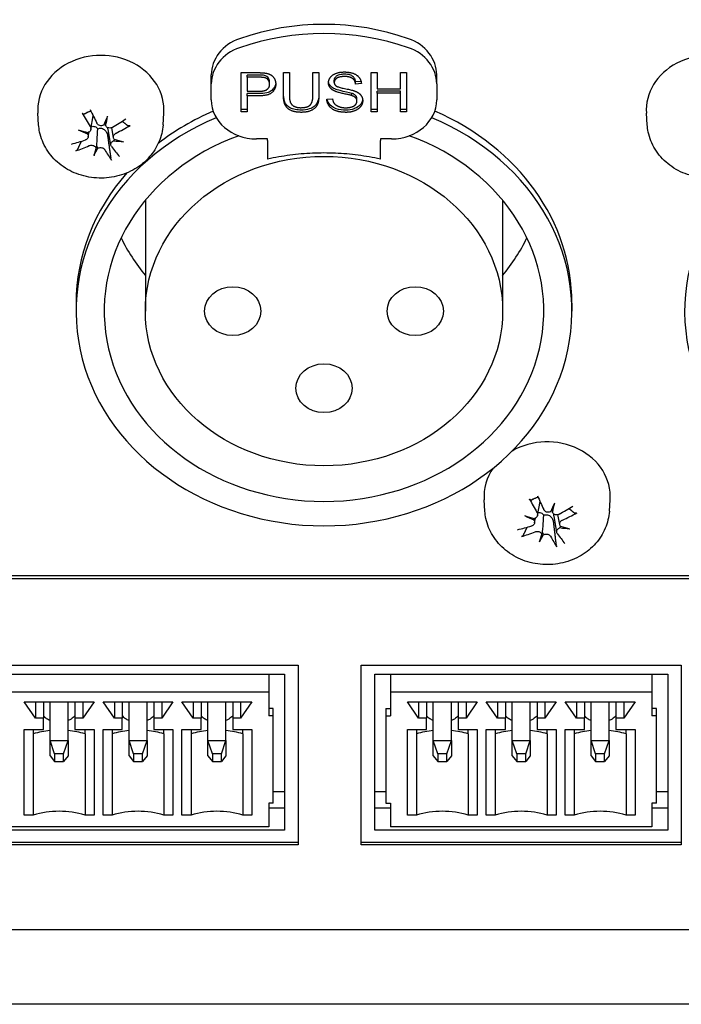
# Model space of a CAD drawing. Extents: x 1246 to 4096, y 1025 to 3267.
# Tile 25 of 44: x 2211 to 2240, y 2630 to 2674. Entities that reach past the tile are written whole.
import ezdxf

# ---------------------------------------------------------------- set-up
doc = ezdxf.new("R2010")
doc.units = 0
doc.layers.add('KF_VIDA_L_REAR', color=7, linetype='CONTINUOUS')

# ---------------------------------------------------------------- blocks, each defined once
blk = doc.blocks.new('KF_VIDA_L_REAR')
at = {"layer": 'KF_VIDA_L_REAR'}
for p, q in [((-17.168, 980.804), (-17.168, 982.536)), ((-17.168, 982.536), (-16.413, 982.536)), ((-15.299, 982.536), (-15.034, 982.536)), ((-15.299, 981.535), (-15.299, 982.536)), ((-15.034, 982.536), (-15.034, 981.536)), ((-13.991, 981.536), (-13.991, 982.536)), ((-13.991, 982.536), (-13.726, 982.536)), ((-13.726, 982.536), (-13.726, 981.535)), ((-11.41, 982.536), (-11.145, 982.536)), ((-11.41, 980.804), (-11.41, 982.536)), ((-11.145, 982.536), (-11.145, 981.824)), ((-10.108, 982.536), (-9.843, 982.536)), ((-10.108, 981.824), (-10.108, 982.536)), ((-9.843, 982.536), (-9.843, 980.804)), ((-18.5, 982.037), (-18.5, 982.437)), ((-16.39, 982.431), (-16.902, 982.431)), ((-16.902, 982.331), (-16.902, 982.431)), ((-16.39, 982.331), (-16.902, 982.331)), ((-16.902, 982.331), (-16.902, 981.712)), ((-15.913, 982.027), (-15.913, 982.127)), ((-13.046, 982.104), (-13.046, 982.204)), ((-11.855, 982.148), (-12.095, 982.131)), ((-12.095, 982.031), (-12.095, 982.131)), ((-8.5, 982.037), (-8.5, 982.437)), ((-18.5, 981.33), (-18.5, 982.037)), ((-16.902, 981.712), (-16.386, 981.712)), ((-11.841, 982.049), (-12.095, 982.031)), ((-11.145, 981.824), (-10.108, 981.824)), ((-10.108, 981.72), (-11.145, 981.72)), ((-11.145, 981.62), (-11.145, 981.72)), ((-10.108, 981.62), (-11.145, 981.62)), ((-11.145, 981.62), (-11.145, 980.804)), ((-10.108, 981.62), (-10.108, 981.72)), ((-10.108, 980.804), (-10.108, 981.62)), ((-8.5, 982.037), (-8.5, 981.33)), ((-16.902, 981.507), (-16.902, 981.607)), ((-16.389, 981.607), (-16.902, 981.607)), ((-16.902, 981.507), (-16.902, 980.804)), ((-16.389, 981.507), (-16.902, 981.507)), ((-13.375, 981.361), (-13.125, 981.379)), ((-12.271, 981.518), (-12.271, 981.618)), ((-12.037, 981.274), (-12.037, 981.374)), ((-16.902, 980.904), (-17.168, 980.904)), ((-16.902, 980.804), (-17.168, 980.804)), ((-11.145, 980.904), (-11.41, 980.904)), ((-11.145, 980.804), (-11.41, 980.804)), ((-9.843, 980.904), (-10.108, 980.904)), ((-9.843, 980.804), (-10.108, 980.804)), ((-26.159, 980.222), (-26.195, 980.733)), ((-23.842, 980.022), (-23.737, 980.615)), ((-20.641, 980.222), (-20.605, 980.733)), ((0.841, 980.222), (0.805, 980.733)), ((-23.959, 979.681), (-23.919, 979.907)), ((-22.959, 979.318), (-23.081, 980.009)), ((-22.841, 979.655), (-22.918, 980.093)), ((-16, 979.598), (-16.5, 979.598)), ((-16, 979.532), (-16, 979.598)), ((-11, 979.598), (-11, 979.532)), ((-10.5, 979.598), (-11, 979.598)), ((-23.703, 978.861), (-23.584, 979.271)), ((-21.425, 976.874), (-21.425, 971.956)), ((-5.575, 976.874), (-5.575, 971.956)), ((-24.5, 972.306), (-24.5, 971.956)), ((-2.5, 972.306), (-2.5, 971.956)), ((-6.359, 963.075), (-6.395, 963.585)), ((-4.027, 962.895), (-3.917, 963.514)), ((-0.841, 963.075), (-0.805, 963.585)), ((-3.391, 963.156), (-3.393, 963.168)), ((-3.174, 962.152), (-3.295, 962.84)), ((-3.042, 962.484), (-3.12, 962.925)), ((-4.159, 962.557), (-4.121, 962.77)), ((-3.938, 961.723), (-3.805, 962.13)), ((-49, 960.22), (49, 960.22)), ((-49, 960.095), (49, 960.095)), ((-39.35, 956.243), (-14.65, 956.243)), ((-38.75, 955.848), (-15.25, 955.848)), ((-15.95, 955.848), (-15.95, 955.049)), ((-15.25, 955.848), (-15.25, 948.92)), ((-14.65, 956.243), (-14.65, 948.275)), ((-11.85, 948.275), (-11.85, 956.243)), ((-11.85, 956.243), (2.35, 956.243)), ((-11.25, 955.848), (1.75, 955.848)), ((-11.25, 948.92), (-11.25, 955.848)), ((-10.55, 955.848), (-10.55, 955.049)), ((1.05, 955.848), (1.05, 955.049)), ((1.75, 955.848), (1.75, 948.92)), ((2.35, 956.243), (2.35, 948.275)), ((-15.95, 955.049), (-38.05, 955.049)), ((-15.95, 955.049), (-15.95, 954.005)), ((1.05, 955.049), (-10.55, 955.049)), ((-10.55, 955.049), (-10.55, 954.005)), ((1.05, 955.049), (1.05, 954.005)), ((-26.3, 953.898), (-26.8, 954.623)), ((-26.8, 954.623), (-23.7, 954.623)), ((-26.3, 954.623), (-26.3, 953.898)), ((-25.95, 954.623), (-25.95, 953.898)), ((-25.65, 952.907), (-25.65, 954.623)), ((-24.85, 952.907), (-24.85, 954.623)), ((-24.55, 954.623), (-24.55, 953.898)), ((-23.7, 954.623), (-24.2, 953.898)), ((-24.2, 954.623), (-24.2, 953.898)), ((-22.8, 953.898), (-23.3, 954.623)), ((-23.3, 954.623), (-20.2, 954.623)), ((-22.8, 954.623), (-22.8, 953.898)), ((-22.45, 954.623), (-22.45, 953.898)), ((-22.15, 952.907), (-22.15, 954.623)), ((-21.35, 952.907), (-21.35, 954.623)), ((-21.05, 954.623), (-21.05, 953.898)), ((-20.2, 954.623), (-20.7, 953.898)), ((-20.7, 954.623), (-20.7, 953.898)), ((-19.3, 953.898), (-19.8, 954.623)), ((-19.8, 954.623), (-16.7, 954.623)), ((-19.3, 954.623), (-19.3, 953.898)), ((-18.95, 954.623), (-18.95, 953.898)), ((-18.65, 952.907), (-18.65, 954.623)), ((-17.85, 952.907), (-17.85, 954.623)), ((-17.55, 954.623), (-17.55, 953.898)), ((-16.7, 954.623), (-17.2, 953.898)), ((-17.2, 954.623), (-17.2, 953.898)), ((-9.3, 953.898), (-9.8, 954.623)), ((-9.8, 954.623), (-6.7, 954.623)), ((-9.3, 954.623), (-9.3, 953.898)), ((-8.95, 954.623), (-8.95, 953.898)), ((-8.65, 952.907), (-8.65, 954.623)), ((-7.85, 952.907), (-7.85, 954.623)), ((-7.55, 954.623), (-7.55, 953.898)), ((-6.7, 954.623), (-7.2, 953.898)), ((-7.2, 954.623), (-7.2, 953.898)), ((-5.8, 953.898), (-6.3, 954.623)), ((-6.3, 954.623), (-3.2, 954.623)), ((-5.8, 954.623), (-5.8, 953.898)), ((-5.45, 954.623), (-5.45, 953.898)), ((-5.15, 952.907), (-5.15, 954.623)), ((-4.35, 952.907), (-4.35, 954.623)), ((-4.05, 954.623), (-4.05, 953.898)), ((-3.2, 954.623), (-3.7, 953.898)), ((-3.7, 954.623), (-3.7, 953.898)), ((-2.3, 953.898), (-2.8, 954.623)), ((-2.8, 954.623), (0.3, 954.623)), ((-2.3, 954.623), (-2.3, 953.898)), ((-1.95, 954.623), (-1.95, 953.898)), ((-1.65, 952.907), (-1.65, 954.623)), ((-0.85, 952.907), (-0.85, 954.623)), ((-0.55, 954.623), (-0.55, 953.898)), ((0.3, 954.623), (-0.2, 953.898)), ((-0.2, 954.623), (-0.2, 953.898)), ((-15.75, 954.318), (-15.95, 954.318)), ((-15.75, 954.005), (-15.75, 954.318)), ((-10.75, 954.318), (-10.55, 954.318)), ((-10.75, 954.318), (-10.75, 954.005)), ((1.25, 954.318), (1.05, 954.318)), ((1.25, 954.005), (1.25, 954.318)), ((-25.95, 953.898), (-26.3, 953.898)), ((-25.95, 953.387), (-25.95, 953.898)), ((-24.2, 953.898), (-24.55, 953.898)), ((-24.55, 953.898), (-24.55, 953.387)), ((-22.45, 953.898), (-22.8, 953.898)), ((-22.45, 953.387), (-22.45, 953.898)), ((-20.7, 953.898), (-21.05, 953.898)), ((-21.05, 953.898), (-21.05, 953.387)), ((-18.95, 953.898), (-19.3, 953.898)), ((-18.95, 953.387), (-18.95, 953.898)), ((-17.2, 953.898), (-17.55, 953.898)), ((-17.55, 953.898), (-17.55, 953.387)), ((-15.75, 954.005), (-15.95, 954.005)), ((-15.75, 950.125), (-15.75, 954.005)), ((-10.75, 954.005), (-10.55, 954.005)), ((-10.75, 954.005), (-10.75, 950.125)), ((-8.95, 953.898), (-9.3, 953.898)), ((-8.95, 953.387), (-8.95, 953.898)), ((-7.2, 953.898), (-7.55, 953.898)), ((-7.55, 953.898), (-7.55, 953.387)), ((-5.45, 953.898), (-5.8, 953.898)), ((-5.45, 953.387), (-5.45, 953.898)), ((-3.7, 953.898), (-4.05, 953.898)), ((-4.05, 953.898), (-4.05, 953.387)), ((-1.95, 953.898), (-2.3, 953.898)), ((-1.95, 953.387), (-1.95, 953.898)), ((-0.2, 953.898), (-0.55, 953.898)), ((-0.55, 953.898), (-0.55, 953.387)), ((1.25, 954.005), (1.05, 954.005)), ((1.25, 950.125), (1.25, 954.005)), ((-26.8, 949.592), (-26.8, 953.387)), ((-26.8, 953.387), (-25.95, 953.387)), ((-26.4, 953.387), (-26.4, 953.198)), ((-24.55, 953.387), (-23.7, 953.387)), ((-24.1, 953.198), (-24.1, 953.387)), ((-23.7, 953.387), (-23.7, 949.592)), ((-23.3, 949.592), (-23.3, 953.387)), ((-23.3, 953.387), (-22.45, 953.387)), ((-22.9, 953.387), (-22.9, 953.198)), ((-21.05, 953.387), (-20.2, 953.387)), ((-20.6, 953.198), (-20.6, 953.387)), ((-20.2, 953.387), (-20.2, 949.592)), ((-19.8, 949.592), (-19.8, 953.387)), ((-19.8, 953.387), (-18.95, 953.387)), ((-19.4, 953.387), (-19.4, 953.198)), ((-17.55, 953.387), (-16.7, 953.387)), ((-17.1, 953.198), (-17.1, 953.387)), ((-16.7, 953.387), (-16.7, 949.592)), ((-9.8, 949.592), (-9.8, 953.387)), ((-9.8, 953.387), (-8.95, 953.387)), ((-9.4, 953.387), (-9.4, 953.198)), ((-7.55, 953.387), (-6.7, 953.387)), ((-7.1, 953.198), (-7.1, 953.387)), ((-6.7, 953.387), (-6.7, 949.592)), ((-6.3, 949.592), (-6.3, 953.387)), ((-6.3, 953.387), (-5.45, 953.387)), ((-5.9, 953.387), (-5.9, 953.198)), ((-4.05, 953.387), (-3.2, 953.387)), ((-3.6, 953.198), (-3.6, 953.387)), ((-3.2, 953.387), (-3.2, 949.592)), ((-2.8, 949.592), (-2.8, 953.387)), ((-2.8, 953.387), (-1.95, 953.387)), ((-2.4, 953.387), (-2.4, 953.198)), ((-0.55, 953.387), (0.3, 953.387)), ((-0.1, 953.198), (-0.1, 953.387)), ((0.3, 953.387), (0.3, 949.592)), ((-26.4, 953.198), (-26.4, 949.592)), ((-25.65, 952.907), (-24.85, 952.907)), ((-25.45, 952.318), (-25.65, 952.907)), ((-25.65, 952.224), (-25.65, 952.907)), ((-25.05, 952.318), (-24.85, 952.907)), ((-24.85, 952.907), (-24.85, 952.224)), ((-24.1, 953.198), (-24.1, 949.592)), ((-22.9, 953.198), (-22.9, 949.592)), ((-22.15, 952.907), (-21.35, 952.907)), ((-21.95, 952.318), (-22.15, 952.907)), ((-22.15, 952.224), (-22.15, 952.907)), ((-21.55, 952.318), (-21.35, 952.907)), ((-21.35, 952.907), (-21.35, 952.224)), ((-20.6, 953.198), (-20.6, 949.592)), ((-19.4, 953.198), (-19.4, 949.592)), ((-18.65, 952.907), (-17.85, 952.907)), ((-18.45, 952.318), (-18.65, 952.907)), ((-18.65, 952.224), (-18.65, 952.907)), ((-18.05, 952.318), (-17.85, 952.907)), ((-17.85, 952.907), (-17.85, 952.224)), ((-17.1, 953.198), (-17.1, 949.592)), ((-9.4, 953.198), (-9.4, 949.592)), ((-8.65, 952.907), (-7.85, 952.907)), ((-8.45, 952.318), (-8.65, 952.907)), ((-8.65, 952.224), (-8.65, 952.907)), ((-8.05, 952.318), (-7.85, 952.907)), ((-7.85, 952.907), (-7.85, 952.224)), ((-7.1, 953.198), (-7.1, 949.592)), ((-5.9, 953.198), (-5.9, 949.592)), ((-5.15, 952.907), (-4.35, 952.907)), ((-4.95, 952.318), (-5.15, 952.907)), ((-5.15, 952.224), (-5.15, 952.907)), ((-4.55, 952.318), (-4.35, 952.907)), ((-4.35, 952.907), (-4.35, 952.224)), ((-3.6, 953.198), (-3.6, 949.592)), ((-2.4, 953.198), (-2.4, 949.592)), ((-1.65, 952.907), (-0.85, 952.907)), ((-1.45, 952.318), (-1.65, 952.907)), ((-1.65, 952.224), (-1.65, 952.907)), ((-1.05, 952.318), (-0.85, 952.907)), ((-0.85, 952.907), (-0.85, 952.224)), ((-0.1, 953.198), (-0.1, 949.592)), ((-25.65, 952.224), (-25.45, 951.977)), ((-25.05, 952.318), (-25.45, 952.318)), ((-25.45, 952.318), (-25.45, 951.977)), ((-25.45, 951.977), (-25.05, 951.977)), ((-25.05, 951.977), (-25.05, 952.318)), ((-24.85, 952.224), (-25.05, 951.977)), ((-22.15, 952.224), (-21.95, 951.977)), ((-21.55, 952.318), (-21.95, 952.318)), ((-21.95, 952.318), (-21.95, 951.977)), ((-21.95, 951.977), (-21.55, 951.977)), ((-21.55, 951.977), (-21.55, 952.318)), ((-21.35, 952.224), (-21.55, 951.977)), ((-18.65, 952.224), (-18.45, 951.977)), ((-18.05, 952.318), (-18.45, 952.318)), ((-18.45, 952.318), (-18.45, 951.977)), ((-18.45, 951.977), (-18.05, 951.977)), ((-18.05, 951.977), (-18.05, 952.318)), ((-17.85, 952.224), (-18.05, 951.977)), ((-8.65, 952.224), (-8.45, 951.977)), ((-8.05, 952.318), (-8.45, 952.318)), ((-8.45, 952.318), (-8.45, 951.977)), ((-8.45, 951.977), (-8.05, 951.977)), ((-8.05, 951.977), (-8.05, 952.318)), ((-7.85, 952.224), (-8.05, 951.977)), ((-5.15, 952.224), (-4.95, 951.977)), ((-4.55, 952.318), (-4.95, 952.318)), ((-4.95, 952.318), (-4.95, 951.977)), ((-4.95, 951.977), (-4.55, 951.977)), ((-4.55, 951.977), (-4.55, 952.318)), ((-4.35, 952.224), (-4.55, 951.977)), ((-1.65, 952.224), (-1.45, 951.977)), ((-1.05, 952.318), (-1.45, 952.318)), ((-1.45, 952.318), (-1.45, 951.977)), ((-1.45, 951.977), (-1.05, 951.977)), ((-1.05, 951.977), (-1.05, 952.318)), ((-0.85, 952.224), (-1.05, 951.977)), ((-15.75, 950.648), (-15.25, 950.648)), ((-11.25, 950.648), (-10.75, 950.648)), ((1.25, 950.648), (1.75, 950.648)), ((-15.95, 950.125), (-15.95, 949.081)), ((-15.75, 950.125), (-15.95, 950.125)), ((-15.95, 949.92), (-15.25, 949.92)), ((-11.25, 949.92), (-10.55, 949.92)), ((-10.75, 950.125), (-10.55, 950.125)), ((-10.55, 950.125), (-10.55, 949.081)), ((1.05, 950.125), (1.05, 949.081)), ((1.25, 950.125), (1.05, 950.125)), ((1.05, 949.92), (1.75, 949.92)), ((-26.4, 949.592), (-26.8, 949.592)), ((-23.7, 949.592), (-24.1, 949.592)), ((-22.9, 949.592), (-23.3, 949.592)), ((-20.2, 949.592), (-20.6, 949.592)), ((-19.4, 949.592), (-19.8, 949.592)), ((-16.7, 949.592), (-17.1, 949.592)), ((-9.4, 949.592), (-9.8, 949.592)), ((-6.7, 949.592), (-7.1, 949.592)), ((-5.9, 949.592), (-6.3, 949.592)), ((-3.2, 949.592), (-3.6, 949.592)), ((-2.4, 949.592), (-2.8, 949.592)), ((0.3, 949.592), (-0.1, 949.592)), ((-15.25, 948.92), (-38.75, 948.92)), ((-15.95, 949.081), (-38.05, 949.081)), ((1.75, 948.92), (-11.25, 948.92)), ((1.05, 949.081), (-10.55, 949.081)), ((-39.35, 948.4), (-14.65, 948.4)), ((-14.65, 948.275), (-39.35, 948.275)), ((-11.85, 948.4), (2.35, 948.4)), ((2.35, 948.275), (-11.85, 948.275)), ((49, 944.506), (-49, 944.506)), ((62, 941.2), (-62, 941.2))]:
    blk.add_line(p, q, dxfattribs=at)
for centre, major_axis, ratio, start_param, end_param in [((-13.5, 976.015), (10, 0), 0.866025, 1.1864, 1.955193), ((-13.5, 975.615), (10, 0), 0.866025, 1.1864, 1.955193), ((-16.5, 982.437), (-2, 0), 0.866025, 5.096786, 6.283185), ((-10.5, 982.437), (2, 0), 0.866025, 0, 1.1864), ((-23.4, 980.879), (-2.8, 0), 0.866025, 3.081071, 6.343707), ((-16.5, 982.037), (-2, 0), 0.866025, 5.096786, 6.283185), ((-10.5, 982.037), (2, 0), 0.866025, 0, 1.1864), ((3.6, 980.879), (-2.8, 0), 0.866025, 3.081071, 6.343707), ((-16.5, 981.33), (-2, 0), 0.866025, 0, 1.570796), ((-10.5, 981.33), (2, 0), 0.866025, 4.712389, 6.283185), ((-23.677, 982.055), (-2.042, 4.554), 0.133457, 1.766975, 1.908242), ((-13.5, 972.306), (11, 0), 0.866025, 2.033915, 2.303628), ((-13.5, 972.306), (11, 0), 0.866025, 0, 1.107677), ((-13.5, 971.956), (-11, 0), 0.866025, 5.161671, 10.546293), ((-23.141, 982.306), (2.183, -4.488), 0.338264, 4.901134, 5.042401), ((-22.669, 981.881), (1.867, 4.571), 0.017741, 4.346625, 4.437887), ((-23.07, 980.012), (-0.148, 0.506), 0.125024, 0.862586, 1.161827), ((-24.156, 982.267), (-0.567, -4.905), 0.264436, 1.165716, 1.256979), ((-23.239, 981.941), (-4.133, -2.797), 0.347658, 1.423886, 1.565153), ((13.5, 971.956), (11, 0), 0.866025, 2.014981, 7.409797), ((-23.135, 982.743), (-4.468, 2.102), 0.613196, 1.573815, 1.665078), ((-23.58, 981.456), (4.791, -1.192), 0.32863, 4.620502, 4.711764), ((-24.137, 979.514), (-0.048, -0.593), 0.227605, 2.127958, 2.274351), ((-23.528, 982.406), (4.345, 2.455), 0.527637, 4.601187, 4.742454), ((-23.272, 981.926), (-4.454, -2.251), 0.376679, 1.06286, 1.204128), ((-13.5, 971.956), (-9.75, 0), 0.866025, 5.111034, 10.596929), ((-23.4, 980.363), (-0.718, 0), 0.866025, 1.989818, 2.083464), ((-22.734, 979.15), (0.033, 0.597), 0.231433, 0.771969, 0.927399), ((-23.22, 982.766), (-4.72, 1.449), 0.629397, 1.843943, 1.935206), ((-23.665, 981.478), (4.618, -1.748), 0.312429, 5.016642, 5.107904), ((-23.561, 982.391), (3.969, 3.026), 0.498616, 4.123623, 4.264891), ((-22.644, 981.955), (1.405, 4.733), 0.036332, 2.202688, 2.293951), ((-24.131, 982.341), (-1.065, -4.821), 0.318509, 0.837254, 0.928517), ((-23.73, 978.859), (0.161, 0.444), 0.021469, 0.381719, 0.699016), ((-23.491, 978.797), (0.141, -0.52), 0.144166, 2.362469, 2.679766), ((-23.123, 982.277), (1.657, -4.707), 0.284415, 5.343856, 5.485123), ((-23.659, 982.026), (-2.534, 4.3), 0.187305, 2.156234, 2.297501), ((-13.5, 972.306), (-11, 0), 0.866025, 5.630989, 6.283185), ((-13.5, 978.456), (9.75, 0), 0.866025, 3.536692, 3.763411), ((-13.5, 978.456), (9.75, 0), 0.866025, 5.661367, 5.888086), ((-3.6, 963.732), (2.8, 0), 0.866025, 6.222664, 8.443367), ((-3.6, 963.732), (-2.8, 0), 0.866025, 5.735468, 6.343707), ((-3.882, 964.916), (-1.898, 4.616), 0.117414, 1.773978, 1.915246), ((-3.335, 965.15), (2.033, -4.558), 0.323209, 4.909012, 5.050279), ((-2.879, 964.712), (2.006, 4.511), 0.033925, 4.35353, 4.444792), ((-4.349, 965.142), (-0.719, -4.885), 0.281224, 1.168099, 1.259361), ((-3.448, 964.789), (-4.231, -2.647), 0.356645, 1.439646, 1.580913), ((-3.309, 965.588), (-4.374, 2.29), 0.606993, 1.593709, 1.684972), ((-3.807, 964.315), (4.745, -1.366), 0.324319, 4.638486, 4.729749), ((-3.247, 962.854), (-0.146, 0.511), 0.131134, 0.872189, 1.156656), ((-3.718, 965.263), (4.44, 2.278), 0.53471, 4.619474, 4.760741), ((-3.482, 964.775), (-4.534, -2.085), 0.383752, 1.079999, 1.221267), ((-4.334, 962.389), (-0.053, -0.592), 0.226123, 2.122719, 2.270342), ((-3.6, 963.216), (-0.718, 0), 0.866025, 1.954617, 2.056798), ((-2.946, 961.982), (0.038, 0.596), 0.23042, 0.761559, 0.922177), ((-3.891, 964.339), (4.552, -1.912), 0.306225, 5.033831, 5.125094), ((-3.752, 965.248), (4.083, 2.87), 0.507603, 4.140054, 4.281322), ((-2.851, 964.785), (1.548, 4.688), 0.019544, 2.197423, 2.288685), ((-4.321, 965.215), (-1.218, -4.785), 0.334693, 0.841558, 0.932821), ((-3.953, 961.722), (0.161, 0.439), 0.011779, 0.377674, 0.694971), ((-3.717, 961.652), (0.139, -0.524), 0.149605, 2.357219, 2.674515), ((-3.318, 965.121), (1.505, -4.758), 0.268372, 5.349658, 5.490926), ((-3.865, 964.887), (-2.395, 4.379), 0.172251, 2.165069, 2.306337), ((-3.393, 965.612), (-4.652, 1.655), 0.625086, 1.865395, 1.956657), ((-25.25, 950.464), (-3.406, 0), 0.85264, 4.830092, 5.056771), ((-25.25, 950.464), (-3.406, 0), 0.85264, 4.368007, 4.594686), ((-21.75, 950.464), (-3.406, 0), 0.85264, 4.830092, 5.056771), ((-21.75, 950.464), (-3.406, 0), 0.85264, 4.368007, 4.594686), ((-18.25, 950.464), (-3.406, 0), 0.85264, 4.830092, 5.056771), ((-18.25, 950.464), (-3.406, 0), 0.85264, 4.368007, 4.594686), ((-8.25, 950.464), (-3.406, 0), 0.85264, 4.830092, 5.056771), ((-8.25, 950.464), (-3.406, 0), 0.85264, 4.368007, 4.594686), ((-4.75, 950.464), (-3.406, 0), 0.85264, 4.830092, 5.056771), ((-4.75, 950.464), (-3.406, 0), 0.85264, 4.368007, 4.594686), ((-1.25, 950.464), (-3.406, 0), 0.85264, 4.830092, 5.056771), ((-1.25, 950.464), (-3.406, 0), 0.85264, 4.368007, 4.594686), ((-25.25, 946.859), (-3.406, 0), 0.85264, 4.368007, 5.056771), ((-21.75, 946.859), (-3.406, 0), 0.85264, 4.368007, 5.056771), ((-18.25, 946.859), (-3.406, 0), 0.85264, 4.368007, 5.056771), ((-8.25, 946.859), (-3.406, 0), 0.85264, 4.368007, 5.056771), ((-4.75, 946.859), (-3.406, 0), 0.85264, 4.368007, 5.056771), ((-1.25, 946.859), (-3.406, 0), 0.85264, 4.368007, 5.056771)]:
    blk.add_ellipse(centre, major_axis=major_axis, ratio=ratio, start_param=start_param, end_param=end_param, dxfattribs=at)
for centre, major_axis in [((-13.5, 971.956), (7.925, 0)), ((-17.55, 971.956), (1.25, 0)), ((-9.45, 971.956), (1.25, 0)), ((-13.5, 968.535), (1.25, 0))]:
    blk.add_ellipse(centre, major_axis=major_axis, ratio=0.866025, dxfattribs=at)
for points in [[(-16.413, 982.536), (-16.213, 982.536), (-16.108, 982.519)], [(-16.108, 982.519), (-15.96, 982.497), (-15.762, 982.379), (-15.64, 982.163), (-15.64, 982.034)], [(-13.3, 982.088), (-13.3, 982.22), (-13.128, 982.447), (-12.797, 982.566), (-12.595, 982.566)], [(-12.595, 982.566), (-12.372, 982.566), (-12.032, 982.442), (-11.848, 982.2), (-11.841, 982.049)], [(-16.143, 982.315), (-16.21, 982.331), (-16.39, 982.331)], [(-15.913, 982.027), (-15.913, 982.136), (-16.04, 982.291), (-16.143, 982.315)], [(-13.017, 981.712), (-13.16, 981.777), (-13.3, 981.969), (-13.3, 982.088)], [(-12.584, 982.364), (-12.825, 982.364), (-13.046, 982.211), (-13.046, 982.104)], [(-13.046, 982.104), (-13.046, 982.01), (-12.968, 981.95)], [(-12.095, 982.031), (-12.114, 982.196), (-12.352, 982.364), (-12.584, 982.364)], [(-15.64, 982.034), (-15.64, 981.814), (-15.965, 981.507), (-16.389, 981.507)], [(-16.386, 981.712), (-16.128, 981.712), (-15.913, 981.877), (-15.913, 982.027)], [(-12.271, 981.518), (-12.352, 981.546), (-12.905, 981.66), (-13.017, 981.712)], [(-12.968, 981.95), (-12.89, 981.89), (-12.242, 981.763), (-12.122, 981.716)], [(-12.122, 981.716), (-11.948, 981.646), (-11.782, 981.432), (-11.782, 981.293)], [(-14.508, 980.775), (-14.788, 980.775), (-15.146, 980.942), (-15.299, 981.26), (-15.299, 981.535)], [(-15.034, 981.536), (-15.034, 981.312), (-14.937, 981.098), (-14.701, 980.982), (-14.53, 980.982)], [(-14.53, 980.982), (-14.239, 980.982), (-13.991, 981.212), (-13.991, 981.536)], [(-13.726, 981.535), (-13.726, 981.274), (-13.861, 980.967), (-14.218, 980.775), (-14.508, 980.775)], [(-12.521, 980.775), (-12.794, 980.775), (-13.16, 980.912), (-13.369, 981.186), (-13.375, 981.361)], [(-13.125, 981.379), (-13.107, 981.249), (-12.977, 981.082), (-12.704, 980.979), (-12.534, 980.979)], [(-12.534, 980.979), (-12.383, 980.979), (-12.149, 981.057), (-12.037, 981.193), (-12.037, 981.274)], [(-11.782, 981.293), (-11.782, 981.155), (-11.965, 980.911), (-12.308, 980.775), (-12.521, 980.775)], [(-12.037, 981.274), (-12.037, 981.355), (-12.145, 981.477), (-12.271, 981.518)]]:
    blk.add_open_spline(points, degree=2, dxfattribs=at)
for points, knots in [([(-16.143, 982.415), (-16.17, 982.421), (-16.206, 982.425), (-16.287, 982.43), (-16.342, 982.431), (-16.39, 982.431)], [-0.0243288, -0.0243288, -0.0243288, -0.0243288, -0.01448759, -0.01448759, 0, 0, 0, 0]), ([(-15.642, 982.083), (-15.646, 982.044), (-15.654, 982.005), (-15.684, 981.915), (-15.711, 981.867), (-15.794, 981.761), (-15.842, 981.728), (-15.903, 981.687), (-15.966, 981.662), (-16.144, 981.616), (-16.272, 981.607), (-16.389, 981.607)], [-0.06165486, -0.06165486, -0.06165486, -0.06165486, -0.06020064, -0.06020064, -0.05820783, -0.05820783, -0.05547661, -0.05547661, -0.03510045, -0.03510045, 0, 0, 0, 0]), ([(-15.913, 982.127), (-15.913, 982.158), (-15.917, 982.189), (-15.935, 982.247), (-15.947, 982.274), (-15.977, 982.316), (-16.001, 982.346), (-16.071, 982.392), (-16.106, 982.407), (-16.143, 982.415)], [-0.07013456, -0.07013456, -0.07013456, -0.07013456, -0.04759785, -0.04759785, -0.02647282, -0.02647282, -0.01166243, -0.01166243, 0, 0, 0, 0]), ([(-13.017, 981.812), (-13.071, 981.837), (-13.123, 981.867), (-13.221, 981.952), (-13.249, 981.997), (-13.282, 982.066), (-13.292, 982.102), (-13.297, 982.138)], [-0.04184089, -0.04184089, -0.04184089, -0.04184089, -0.03157795, -0.03157795, -0.01877509, -0.01877509, -0.00580521, -0.00580521, -0.00580521, -0.00580521]), ([(-12.584, 982.464), (-12.636, 982.464), (-12.691, 982.461), (-12.785, 982.448), (-12.827, 982.438), (-12.92, 982.403), (-12.951, 982.378), (-12.996, 982.337), (-13.014, 982.313), (-13.04, 982.26), (-13.046, 982.233), (-13.046, 982.204)], [-0.04581263, -0.04581263, -0.04581263, -0.04581263, -0.03692278, -0.03692278, -0.0296998, -0.0296998, -0.01983094, -0.01983094, -0.0099508, -0.0099508, 0, 0, 0, 0]), ([(-12.095, 982.131), (-12.101, 982.182), (-12.114, 982.233), (-12.16, 982.314), (-12.187, 982.345), (-12.247, 982.391), (-12.286, 982.416), (-12.422, 982.457), (-12.505, 982.464), (-12.584, 982.464)], [-0.100263, -0.100263, -0.100263, -0.100263, -0.0679265, -0.0679265, -0.0430085, -0.0430085, -0.0235576, -0.0235576, 0, 0, 0, 0]), ([(-14.508, 980.875), (-14.596, 980.875), (-14.687, 980.881), (-14.87, 980.916), (-14.937, 980.943), (-15.045, 980.997), (-15.099, 981.036), (-15.196, 981.141), (-15.228, 981.203), (-15.286, 981.377), (-15.299, 981.507), (-15.299, 981.635)], [-0.1251718, -0.1251718, -0.1251718, -0.1251718, -0.1101178, -0.1101178, -0.0932842, -0.0932842, -0.0708043, -0.0708043, -0.0444734, -0.0444734, 0, 0, 0, 0]), ([(-13.726, 981.635), (-13.726, 981.555), (-13.73, 981.472), (-13.758, 981.31), (-13.779, 981.245), (-13.838, 981.134), (-13.881, 981.083), (-13.983, 981.002), (-14.05, 980.957), (-14.264, 980.887), (-14.388, 980.875), (-14.508, 980.875)], [-0.1746143, -0.1746143, -0.1746143, -0.1746143, -0.1419118, -0.1419118, -0.1074695, -0.1074695, -0.0686018, -0.0686018, -0.0357829, -0.0357829, 0, 0, 0, 0]), ([(-12.271, 981.618), (-12.367, 981.651), (-12.612, 981.695), (-12.868, 981.759), (-12.956, 981.784), (-13.017, 981.812)], [-0.06578296, -0.06578296, -0.06578296, -0.06578296, -0.02066494, -0.02066494, 0, 0, 0, 0]), ([(-12.521, 980.875), (-12.667, 980.875), (-12.823, 980.889), (-13.039, 980.965), (-13.109, 981.002), (-13.243, 981.111), (-13.288, 981.177), (-13.337, 981.271), (-13.353, 981.316), (-13.363, 981.362)], [-0.08883471, -0.08883471, -0.08883471, -0.08883471, -0.06292443, -0.06292443, -0.04749201, -0.04749201, -0.02798319, -0.02798319, -0.01162887, -0.01162887, -0.01162887, -0.01162887]), ([(-11.785, 981.344), (-11.787, 981.329), (-11.79, 981.313), (-11.801, 981.266), (-11.812, 981.236), (-11.849, 981.164), (-11.885, 981.108), (-12.015, 980.995), (-12.093, 980.958), (-12.279, 980.891), (-12.399, 980.875), (-12.521, 980.875)], [-0.1069735, -0.1069735, -0.1069735, -0.1069735, -0.0991317, -0.0991317, -0.083095, -0.083095, -0.0602849, -0.0602849, -0.0367049, -0.0367049, 0, 0, 0, 0]), ([(-12.037, 981.374), (-12.037, 981.393), (-12.039, 981.412), (-12.048, 981.448), (-12.055, 981.465), (-12.086, 981.516), (-12.113, 981.539), (-12.169, 981.58), (-12.221, 981.602), (-12.271, 981.618)], [-0.02745043, -0.02745043, -0.02745043, -0.02745043, -0.02463606, -0.02463606, -0.02194487, -0.02194487, -0.01606603, -0.01606603, 0, 0, 0, 0]), ([(-24.046, 980.757), (-24.033, 980.763), (-24.019, 980.77), (-23.992, 980.783), (-23.978, 980.789), (-23.951, 980.8), (-23.937, 980.806), (-23.909, 980.817), (-23.894, 980.822), (-23.869, 980.831), (-23.857, 980.835), (-23.846, 980.839)], [3.1074035, 3.1074035, 3.1074035, 3.1074035, 3.1435479, 3.1435479, 3.1796924, 3.1796924, 3.2158368, 3.2158368, 3.2519813, 3.2519813, 3.2808147, 3.2808147, 3.2808147, 3.2808147]), ([(-24.166, 980.688), (-24.168, 980.687), (-24.172, 980.687), (-24.18, 980.689), (-24.186, 980.693), (-24.197, 980.703), (-24.204, 980.711), (-24.214, 980.724), (-24.218, 980.731), (-24.222, 980.738)], [0.02933377, 0.02933377, 0.02933377, 0.02933377, 0.03193592, 0.03193592, 0.03511811, 0.03511811, 0.03831179, 0.03831179, 0.04057572, 0.04057572, 0.04057572, 0.04057572]), ([(-20.641, 980.222), (-20.659, 979.962), (-20.722, 979.705), (-20.928, 979.22), (-21.073, 978.993), (-21.434, 978.584), (-21.652, 978.406), (-22.142, 978.115), (-22.416, 978.006), (-22.992, 977.869), (-23.294, 977.843), (-23.895, 977.882), (-24.194, 977.946), (-24.753, 978.161), (-25.015, 978.311), (-25.467, 978.681), (-25.66, 978.899), (-25.953, 979.377), (-26.058, 979.634), (-26.137, 980.008), (-26.152, 980.115), (-26.159, 980.222)], [5.267213, 5.267213, 5.267213, 5.267213, 5.55922, 5.55922, 5.859663, 5.859663, 6.176265, 6.176265, 6.508877, 6.508877, 6.851178, 6.851178, 7.195575, 7.195575, 7.534525, 7.534525, 7.85989, 7.85989, 8.16721, 8.16721, 8.287762, 8.287762, 8.287762, 8.287762]), ([(-23.869, 980.153), (-23.856, 980.132), (-23.846, 980.107), (-23.837, 980.056), (-23.839, 980.031), (-23.851, 979.985), (-23.862, 979.962), (-23.895, 979.924), (-23.915, 979.908), (-23.949, 979.891), (-23.962, 979.886), (-23.975, 979.882)], [0, 0, 0, 0, 0.00790457, 0.00790457, 0.01580914, 0.01580914, 0.02362349, 0.02362349, 0.03143784, 0.03143784, 0.03552688, 0.03552688, 0.03552688, 0.03552688]), ([(-23.82, 980.143), (-23.81, 980.146), (-23.801, 980.148), (-23.765, 980.155), (-23.736, 980.157), (-23.679, 980.15), (-23.651, 980.141), (-23.604, 980.115), (-23.58, 980.096), (-23.551, 980.063), (-23.543, 980.051), (-23.535, 980.039)], [0.15083748, 0.15083748, 0.15083748, 0.15083748, 0.15395497, 0.15395497, 0.162444, 0.162444, 0.17093303, 0.17093303, 0.17942206, 0.17942206, 0.18349616, 0.18349616, 0.18349616, 0.18349616]), ([(-23.584, 979.271), (-23.576, 979.36), (-23.57, 979.453), (-23.553, 979.703), (-23.544, 979.871), (-23.535, 980.039)], [-2.5352359, -2.5352359, -2.5352359, -2.5352359, -2.4966866, -2.4966866, -2.4120902, -2.4120902, -2.4120902, -2.4120902]), ([(-23.261, 980.215), (-23.27, 980.21), (-23.278, 980.205), (-23.309, 980.189), (-23.336, 980.181), (-23.391, 980.176), (-23.419, 980.179), (-23.47, 980.192), (-23.495, 980.205), (-23.538, 980.237), (-23.556, 980.258), (-23.571, 980.283), (-23.573, 980.286), (-23.575, 980.29)], [0.01297469, 0.01297469, 0.01297469, 0.01297469, 0.01587761, 0.01587761, 0.02368746, 0.02368746, 0.03149731, 0.03149731, 0.03935628, 0.03935628, 0.04721526, 0.04721526, 0.04854193, 0.04854193, 0.04854193, 0.04854193]), ([(-23.535, 980.039), (-23.522, 980.046), (-23.509, 980.052), (-23.467, 980.067), (-23.437, 980.072), (-23.38, 980.071), (-23.35, 980.065), (-23.294, 980.043), (-23.268, 980.026), (-23.219, 979.988), (-23.194, 979.962), (-23.153, 979.903), (-23.136, 979.871), (-23.124, 979.839), (-23.122, 979.836), (-23.121, 979.832), (-23.119, 979.828)], [-0.04956441, -0.04956441, -0.04956441, -0.04956441, -0.0454903, -0.0454903, -0.03700127, -0.03700127, -0.02851224, -0.02851224, -0.02002322, -0.02002322, -0.01001161, -0.01001161, 0, 0, 0, 0.00126722, 0.00126722, 0.00126722, 0.00126722]), ([(-22.882, 980.11), (-22.904, 980.097), (-22.931, 980.086), (-22.986, 980.076), (-23.014, 980.076), (-23.065, 980.086), (-23.091, 980.095), (-23.136, 980.123), (-23.155, 980.142), (-23.176, 980.172), (-23.182, 980.184), (-23.187, 980.196)], [0, 0, 0, 0, 0.00790457, 0.00790457, 0.01580914, 0.01580914, 0.02362349, 0.02362349, 0.03143784, 0.03143784, 0.03552648, 0.03552648, 0.03552648, 0.03552648]), ([(-23.081, 980.009), (-23.085, 980.034), (-23.087, 980.059), (-23.087, 980.087), (-23.087, 980.091), (-23.087, 980.095)], [0.146847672, 0.146847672, 0.146847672, 0.146847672, 0.153954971, 0.153954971, 0.155221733, 0.155221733, 0.155221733, 0.155221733]), ([(-22.103, 980.188), (-22.11, 980.184), (-22.117, 980.18), (-22.134, 980.174), (-22.145, 980.171), (-22.164, 980.168), (-22.173, 980.168), (-22.186, 980.171), (-22.192, 980.174), (-22.196, 980.177)], [0.01054454, 0.01054454, 0.01054454, 0.01054454, 0.01280848, 0.01280848, 0.01600216, 0.01600216, 0.01918435, 0.01918435, 0.0217865, 0.0217865, 0.0217865, 0.0217865]), ([(6.359, 980.222), (6.341, 979.962), (6.278, 979.705), (6.072, 979.22), (5.927, 978.993), (5.566, 978.584), (5.348, 978.406), (4.858, 978.115), (4.584, 978.006), (4.008, 977.869), (3.706, 977.843), (3.105, 977.882), (2.806, 977.946), (2.247, 978.161), (1.985, 978.311), (1.533, 978.681), (1.34, 978.899), (1.047, 979.377), (0.942, 979.634), (0.863, 980.008), (0.848, 980.115), (0.841, 980.222)], [5.360954, 5.360954, 5.360954, 5.360954, 5.652962, 5.652962, 5.953405, 5.953405, 6.270006, 6.270006, 6.602618, 6.602618, 6.944919, 6.944919, 7.289317, 7.289317, 7.628266, 7.628266, 7.953631, 7.953631, 8.260951, 8.260951, 8.381504, 8.381504, 8.381504, 8.381504]), ([(-23.997, 979.818), (-23.991, 979.811), (-23.986, 979.803), (-23.969, 979.775), (-23.961, 979.751), (-23.955, 979.702), (-23.958, 979.678), (-23.973, 979.636), (-23.986, 979.615), (-24.021, 979.58), (-24.043, 979.566), (-24.069, 979.555), (-24.073, 979.554), (-24.077, 979.553)], [0.01297328, 0.01297328, 0.01297328, 0.01297328, 0.01583576, 0.01583576, 0.02366653, 0.02366653, 0.03149729, 0.03149729, 0.03937798, 0.03937798, 0.04725866, 0.04725866, 0.04854279, 0.04854279, 0.04854279, 0.04854279]), ([(-22.931, 979.255), (-22.944, 979.273), (-22.954, 979.294), (-22.963, 979.339), (-22.961, 979.362), (-22.949, 979.405), (-22.938, 979.427), (-22.905, 979.466), (-22.885, 979.483), (-22.851, 979.503), (-22.838, 979.509), (-22.825, 979.514)], [0, 0, 0, 0, 0.00788959, 0.00788959, 0.01577917, 0.01577917, 0.0236085, 0.0236085, 0.03143783, 0.03143783, 0.03552687, 0.03552687, 0.03552687, 0.03552687]), ([(-22.803, 979.578), (-22.809, 979.585), (-22.814, 979.591), (-22.831, 979.617), (-22.839, 979.64), (-22.845, 979.687), (-22.842, 979.712), (-22.827, 979.756), (-22.814, 979.779), (-22.779, 979.819), (-22.757, 979.837), (-22.731, 979.851), (-22.727, 979.853), (-22.723, 979.855)], [0.01297328, 0.01297328, 0.01297328, 0.01297328, 0.01583576, 0.01583576, 0.02366653, 0.02366653, 0.03149729, 0.03149729, 0.03937798, 0.03937798, 0.04725866, 0.04725866, 0.04854279, 0.04854279, 0.04854279, 0.04854279]), ([(-16, 979.532), (-16, 979.355), (-16, 979.171), (-16, 978.921), (-16, 978.812), (-16, 978.721), (-16, 978.701), (-16, 978.7)], [0.23957, 0.23957, 0.23957, 0.23957, 0.3008539, 0.3008539, 0.3615505, 0.3615505, 0.4024611, 0.4024611, 0.4024611, 0.4024611]), ([(-11, 978.7), (-11, 978.701), (-11, 978.721), (-11, 978.812), (-11, 978.921), (-11, 979.171), (-11, 979.355), (-11, 979.532)], [0.5573013, 0.5573013, 0.5573013, 0.5573013, 0.5982119, 0.5982119, 0.6589086, 0.6589086, 0.7201925, 0.7201925, 0.7201925, 0.7201925]), ([(-24.427, 979.136), (-24.43, 979.129), (-24.434, 979.122), (-24.445, 979.108), (-24.454, 979.099), (-24.47, 979.086), (-24.481, 979.079), (-24.496, 979.07), (-24.504, 979.067), (-24.51, 979.065)], [0.02933377, 0.02933377, 0.02933377, 0.02933377, 0.03193592, 0.03193592, 0.03511811, 0.03511811, 0.03831179, 0.03831179, 0.04057572, 0.04057572, 0.04057572, 0.04057572]), ([(-23.918, 979.297), (-23.896, 979.307), (-23.869, 979.314), (-23.814, 979.319), (-23.786, 979.316), (-23.735, 979.305), (-23.709, 979.294), (-23.664, 979.267), (-23.645, 979.249), (-23.624, 979.222), (-23.618, 979.211), (-23.613, 979.2)], [0, 0, 0, 0, 0.00790457, 0.00790457, 0.01580914, 0.01580914, 0.02362349, 0.02362349, 0.03143784, 0.03143784, 0.03552648, 0.03552648, 0.03552648, 0.03552648]), ([(-23.539, 979.181), (-23.53, 979.186), (-23.522, 979.19), (-23.491, 979.203), (-23.464, 979.21), (-23.409, 979.214), (-23.381, 979.211), (-23.33, 979.2), (-23.305, 979.189), (-23.262, 979.162), (-23.244, 979.145), (-23.229, 979.124), (-23.227, 979.121), (-23.225, 979.118)], [0.01297469, 0.01297469, 0.01297469, 0.01297469, 0.01587761, 0.01587761, 0.02368746, 0.02368746, 0.03149731, 0.03149731, 0.03935628, 0.03935628, 0.04721526, 0.04721526, 0.04854193, 0.04854193, 0.04854193, 0.04854193]), ([(-22.925, 978.653), (-22.928, 978.658), (-22.932, 978.664), (-22.939, 978.679), (-22.944, 978.69), (-22.952, 978.709), (-22.956, 978.722), (-22.96, 978.739), (-22.962, 978.748), (-22.963, 978.756)], [0.01054454, 0.01054454, 0.01054454, 0.01054454, 0.01280848, 0.01280848, 0.01600216, 0.01600216, 0.01918435, 0.01918435, 0.0217865, 0.0217865, 0.0217865, 0.0217865]), ([(-11, 978.698), (-11.326, 978.771), (-11.656, 978.829), (-12.322, 978.917), (-12.658, 978.946), (-13.331, 978.975), (-13.669, 978.975), (-14.342, 978.946), (-14.678, 978.917), (-15.344, 978.829), (-15.674, 978.771), (-16, 978.698)], [4.4610831, 4.4610831, 4.4610831, 4.4610831, 4.5616054, 4.5616054, 4.6621278, 4.6621278, 4.7626502, 4.7626502, 4.8631725, 4.8631725, 4.9636949, 4.9636949, 4.9636949, 4.9636949]), ([(-4.329, 963.564), (-4.332, 963.562), (-4.335, 963.562), (-4.343, 963.565), (-4.349, 963.569), (-4.359, 963.58), (-4.366, 963.588), (-4.375, 963.601), (-4.379, 963.608), (-4.383, 963.615)], [0.02933377, 0.02933377, 0.02933377, 0.02933377, 0.03193592, 0.03193592, 0.03511811, 0.03511811, 0.03831179, 0.03831179, 0.04057572, 0.04057572, 0.04057572, 0.04057572]), ([(-4.246, 963.609), (-4.23, 963.617), (-4.214, 963.625), (-4.181, 963.64), (-4.165, 963.647), (-4.132, 963.661), (-4.115, 963.667), (-4.081, 963.68), (-4.064, 963.686), (-4.032, 963.696), (-4.017, 963.7), (-4.002, 963.705)], [3.0722023, 3.0722023, 3.0722023, 3.0722023, 3.1153895, 3.1153895, 3.1585766, 3.1585766, 3.2017638, 3.2017638, 3.2449509, 3.2449509, 3.28176, 3.28176, 3.28176, 3.28176]), ([(-0.841, 963.075), (-0.859, 962.814), (-0.922, 962.558), (-1.128, 962.072), (-1.273, 961.845), (-1.634, 961.437), (-1.852, 961.259), (-2.342, 960.968), (-2.616, 960.859), (-3.192, 960.721), (-3.494, 960.696), (-4.095, 960.734), (-4.394, 960.799), (-4.953, 961.014), (-5.215, 961.163), (-5.667, 961.534), (-5.86, 961.751), (-6.153, 962.229), (-6.258, 962.487), (-6.337, 962.86), (-6.352, 962.967), (-6.359, 963.075)], [5.232012, 5.232012, 5.232012, 5.232012, 5.524019, 5.524019, 5.824462, 5.824462, 6.141064, 6.141064, 6.473675, 6.473675, 6.815977, 6.815977, 7.160374, 7.160374, 7.499324, 7.499324, 7.824689, 7.824689, 8.132009, 8.132009, 8.252561, 8.252561, 8.252561, 8.252561]), ([(-4.051, 963.019), (-4.038, 962.998), (-4.029, 962.973), (-4.022, 962.922), (-4.025, 962.896), (-4.039, 962.851), (-4.051, 962.829), (-4.085, 962.791), (-4.107, 962.776), (-4.141, 962.76), (-4.154, 962.756), (-4.167, 962.752)], [0, 0, 0, 0, 0.00790457, 0.00790457, 0.01580914, 0.01580914, 0.02362349, 0.02362349, 0.03143784, 0.03143784, 0.03552688, 0.03552688, 0.03552688, 0.03552688]), ([(-4.006, 963.014), (-4.004, 963.015), (-4.003, 963.015), (-3.976, 963.019), (-3.947, 963.02), (-3.891, 963.012), (-3.863, 963.002), (-3.817, 962.974), (-3.794, 962.955), (-3.766, 962.92), (-3.758, 962.908), (-3.751, 962.896)], [0.1535328, 0.1535328, 0.1535328, 0.1535328, 0.15395497, 0.15395497, 0.162444, 0.162444, 0.17093303, 0.17093303, 0.17942206, 0.17942206, 0.18349616, 0.18349616, 0.18349616, 0.18349616]), ([(-3.805, 962.13), (-3.797, 962.218), (-3.79, 962.311), (-3.771, 962.561), (-3.761, 962.728), (-3.751, 962.896)], [-2.5352359, -2.5352359, -2.5352359, -2.5352359, -2.4966866, -2.4966866, -2.4120902, -2.4120902, -2.4120902, -2.4120902]), ([(-3.44, 963.063), (-3.449, 963.058), (-3.457, 963.053), (-3.489, 963.039), (-3.517, 963.031), (-3.572, 963.028), (-3.6, 963.032), (-3.649, 963.047), (-3.674, 963.06), (-3.716, 963.094), (-3.733, 963.115), (-3.747, 963.14), (-3.749, 963.144), (-3.751, 963.148)], [0.01297469, 0.01297469, 0.01297469, 0.01297469, 0.01587761, 0.01587761, 0.02368746, 0.02368746, 0.03149731, 0.03149731, 0.03935628, 0.03935628, 0.04721526, 0.04721526, 0.04854193, 0.04854193, 0.04854193, 0.04854193]), ([(-3.751, 962.896), (-3.738, 962.902), (-3.725, 962.908), (-3.682, 962.922), (-3.652, 962.926), (-3.595, 962.923), (-3.565, 962.916), (-3.51, 962.892), (-3.484, 962.875), (-3.437, 962.835), (-3.413, 962.808), (-3.373, 962.748), (-3.357, 962.716), (-3.346, 962.684), (-3.344, 962.68), (-3.343, 962.676), (-3.341, 962.672)], [-0.04956441, -0.04956441, -0.04956441, -0.04956441, -0.0454903, -0.0454903, -0.03700127, -0.03700127, -0.02851224, -0.02851224, -0.02002322, -0.02002322, -0.01001161, -0.01001161, 0, 0, 0, 0.00126722, 0.00126722, 0.00126722, 0.00126722]), ([(-3.066, 962.947), (-3.088, 962.934), (-3.115, 962.925), (-3.171, 962.916), (-3.199, 962.917), (-3.249, 962.928), (-3.275, 962.938), (-3.319, 962.968), (-3.337, 962.987), (-3.357, 963.018), (-3.363, 963.03), (-3.367, 963.042)], [0, 0, 0, 0, 0.00790457, 0.00790457, 0.01580914, 0.01580914, 0.02362349, 0.02362349, 0.03143784, 0.03143784, 0.03552648, 0.03552648, 0.03552648, 0.03552648]), ([(-3.295, 962.84), (-3.301, 962.869), (-3.302, 962.899), (-3.301, 962.935), (-3.3, 962.945), (-3.299, 962.954)], [0.14563838, 0.14563838, 0.14563838, 0.14563838, 0.15395497, 0.15395497, 0.15676832, 0.15676832, 0.15676832, 0.15676832]), ([(-2.287, 963.001), (-2.294, 962.997), (-2.302, 962.994), (-2.319, 962.988), (-2.33, 962.985), (-2.349, 962.983), (-2.359, 962.984), (-2.372, 962.987), (-2.377, 962.989), (-2.381, 962.993)], [0.01054454, 0.01054454, 0.01054454, 0.01054454, 0.01280848, 0.01280848, 0.01600216, 0.01600216, 0.01918435, 0.01918435, 0.0217865, 0.0217865, 0.0217865, 0.0217865]), ([(-4.192, 962.689), (-4.186, 962.681), (-4.181, 962.674), (-4.166, 962.645), (-4.158, 962.62), (-4.155, 962.572), (-4.159, 962.548), (-4.175, 962.506), (-4.189, 962.485), (-4.225, 962.452), (-4.248, 962.438), (-4.275, 962.428), (-4.279, 962.427), (-4.283, 962.426)], [0.01297328, 0.01297328, 0.01297328, 0.01297328, 0.01583576, 0.01583576, 0.02366653, 0.02366653, 0.03149729, 0.03149729, 0.03937798, 0.03937798, 0.04725866, 0.04725866, 0.04854279, 0.04854279, 0.04854279, 0.04854279]), ([(-3.008, 962.413), (-3.014, 962.419), (-3.019, 962.426), (-3.034, 962.453), (-3.042, 962.476), (-3.045, 962.523), (-3.041, 962.547), (-3.025, 962.591), (-3.011, 962.614), (-2.975, 962.653), (-2.952, 962.67), (-2.925, 962.684), (-2.921, 962.685), (-2.917, 962.687)], [0.01297328, 0.01297328, 0.01297328, 0.01297328, 0.01583576, 0.01583576, 0.02366653, 0.02366653, 0.03149729, 0.03149729, 0.03937798, 0.03937798, 0.04725866, 0.04725866, 0.04854279, 0.04854279, 0.04854279, 0.04854279]), ([(-4.653, 962.02), (-4.656, 962.014), (-4.661, 962.007), (-4.672, 961.993), (-4.681, 961.984), (-4.698, 961.971), (-4.709, 961.965), (-4.724, 961.957), (-4.732, 961.954), (-4.739, 961.952)], [0.02933377, 0.02933377, 0.02933377, 0.02933377, 0.03193592, 0.03193592, 0.03511811, 0.03511811, 0.03831179, 0.03831179, 0.04057572, 0.04057572, 0.04057572, 0.04057572]), ([(-4.134, 962.166), (-4.112, 962.175), (-4.085, 962.181), (-4.029, 962.184), (-4.001, 962.181), (-3.951, 962.168), (-3.925, 962.157), (-3.881, 962.128), (-3.863, 962.11), (-3.843, 962.081), (-3.837, 962.071), (-3.833, 962.06)], [0, 0, 0, 0, 0.00790457, 0.00790457, 0.01580914, 0.01580914, 0.02362349, 0.02362349, 0.03143784, 0.03143784, 0.03552648, 0.03552648, 0.03552648, 0.03552648]), ([(-3.76, 962.038), (-3.751, 962.043), (-3.743, 962.047), (-3.711, 962.059), (-3.683, 962.064), (-3.628, 962.067), (-3.6, 962.064), (-3.551, 962.05), (-3.526, 962.04), (-3.484, 962.011), (-3.467, 961.993), (-3.453, 961.972), (-3.451, 961.969), (-3.449, 961.965)], [0.01297469, 0.01297469, 0.01297469, 0.01297469, 0.01587761, 0.01587761, 0.02368746, 0.02368746, 0.03149731, 0.03149731, 0.03935628, 0.03935628, 0.04721526, 0.04721526, 0.04854193, 0.04854193, 0.04854193, 0.04854193]), ([(-3.149, 962.094), (-3.162, 962.112), (-3.171, 962.133), (-3.178, 962.178), (-3.175, 962.202), (-3.161, 962.244), (-3.149, 962.266), (-3.115, 962.304), (-3.094, 962.321), (-3.059, 962.339), (-3.046, 962.345), (-3.033, 962.349)], [0, 0, 0, 0, 0.00788959, 0.00788959, 0.01577917, 0.01577917, 0.0236085, 0.0236085, 0.03143783, 0.03143783, 0.03552687, 0.03552687, 0.03552687, 0.03552687]), ([(-3.171, 961.492), (-3.174, 961.497), (-3.177, 961.503), (-3.184, 961.518), (-3.189, 961.529), (-3.196, 961.549), (-3.199, 961.561), (-3.203, 961.579), (-3.205, 961.588), (-3.206, 961.596)], [0.01054454, 0.01054454, 0.01054454, 0.01054454, 0.01280848, 0.01280848, 0.01600216, 0.01600216, 0.01918435, 0.01918435, 0.0217865, 0.0217865, 0.0217865, 0.0217865]), ([(-25.65, 953.785), (-25.704, 953.808), (-25.756, 953.837), (-25.858, 953.907), (-25.907, 953.95), (-25.95, 953.997)], [2.045222, 2.045222, 2.045222, 2.045222, 2.2518749, 2.2518749, 2.4800116, 2.4800116, 2.4800116, 2.4800116]), ([(-24.55, 953.997), (-24.599, 953.944), (-24.654, 953.897), (-24.758, 953.829), (-24.803, 953.805), (-24.85, 953.785)], [0.6615811, 0.6615811, 0.6615811, 0.6615811, 0.9178388, 0.9178388, 1.0963707, 1.0963707, 1.0963707, 1.0963707]), ([(-22.15, 953.785), (-22.204, 953.808), (-22.256, 953.837), (-22.358, 953.907), (-22.407, 953.95), (-22.45, 953.997)], [2.045222, 2.045222, 2.045222, 2.045222, 2.2518749, 2.2518749, 2.4800116, 2.4800116, 2.4800116, 2.4800116]), ([(-21.05, 953.997), (-21.099, 953.944), (-21.154, 953.897), (-21.258, 953.829), (-21.303, 953.805), (-21.35, 953.785)], [0.6615811, 0.6615811, 0.6615811, 0.6615811, 0.9178388, 0.9178388, 1.0963707, 1.0963707, 1.0963707, 1.0963707]), ([(-18.65, 953.785), (-18.704, 953.808), (-18.756, 953.837), (-18.858, 953.907), (-18.907, 953.95), (-18.95, 953.997)], [2.045222, 2.045222, 2.045222, 2.045222, 2.2518749, 2.2518749, 2.4800116, 2.4800116, 2.4800116, 2.4800116]), ([(-17.55, 953.997), (-17.599, 953.944), (-17.654, 953.897), (-17.758, 953.829), (-17.803, 953.805), (-17.85, 953.785)], [0.6615811, 0.6615811, 0.6615811, 0.6615811, 0.9178388, 0.9178388, 1.0963707, 1.0963707, 1.0963707, 1.0963707]), ([(-8.65, 953.785), (-8.704, 953.808), (-8.756, 953.837), (-8.858, 953.907), (-8.907, 953.95), (-8.95, 953.997)], [2.045222, 2.045222, 2.045222, 2.045222, 2.2518749, 2.2518749, 2.4800116, 2.4800116, 2.4800116, 2.4800116]), ([(-7.55, 953.997), (-7.599, 953.944), (-7.654, 953.897), (-7.758, 953.829), (-7.803, 953.805), (-7.85, 953.785)], [0.6615811, 0.6615811, 0.6615811, 0.6615811, 0.9178388, 0.9178388, 1.0963707, 1.0963707, 1.0963707, 1.0963707]), ([(-5.15, 953.785), (-5.204, 953.808), (-5.256, 953.837), (-5.358, 953.907), (-5.407, 953.95), (-5.45, 953.997)], [2.045222, 2.045222, 2.045222, 2.045222, 2.2518749, 2.2518749, 2.4800116, 2.4800116, 2.4800116, 2.4800116]), ([(-4.05, 953.997), (-4.099, 953.944), (-4.154, 953.897), (-4.258, 953.829), (-4.303, 953.805), (-4.35, 953.785)], [0.6615811, 0.6615811, 0.6615811, 0.6615811, 0.9178388, 0.9178388, 1.0963707, 1.0963707, 1.0963707, 1.0963707]), ([(-1.65, 953.785), (-1.704, 953.808), (-1.756, 953.837), (-1.858, 953.907), (-1.907, 953.95), (-1.95, 953.997)], [2.045222, 2.045222, 2.045222, 2.045222, 2.2518749, 2.2518749, 2.4800116, 2.4800116, 2.4800116, 2.4800116]), ([(-0.55, 953.997), (-0.599, 953.944), (-0.654, 953.897), (-0.758, 953.829), (-0.803, 953.805), (-0.85, 953.785)], [0.6615811, 0.6615811, 0.6615811, 0.6615811, 0.9178388, 0.9178388, 1.0963707, 1.0963707, 1.0963707, 1.0963707])]:
    blk.add_open_spline(points, degree=3, knots=knots, dxfattribs=at)
for points, weights in [([(-24.166, 980.688), (-24.051, 980.749), (-23.963, 980.795)], [1.00343209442, 1.02175617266, 1.02229260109]), ([(-22.451, 980.382), (-22.338, 980.291), (-22.196, 980.177)], [1.02173391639, 1.01901461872, 1.00343209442]), ([(-24.427, 979.136), (-24.334, 979.332), (-24.258, 979.493)], [1.00343209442, 1.01662230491, 1.02059576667]), ([(-23.119, 979.828), (-23.114, 979.812), (-23.108, 979.796)], [1.04184845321, 1.0209390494, 1]), ([(-23.108, 979.796), (-23.055, 979.421), (-22.963, 978.756)], [1, 1.04282988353, 1.00343209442]), ([(-4.329, 963.564), (-4.251, 963.604), (-4.187, 963.638)], [1.00343209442, 1.0163113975, 1.02040332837]), ([(-2.633, 963.201), (-2.521, 963.108), (-2.381, 962.993)], [1.02159571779, 1.01863996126, 1.00343209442]), ([(-3.341, 962.672), (-3.336, 962.656), (-3.331, 962.64)], [1.04184845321, 1.0209390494, 1]), ([(-3.331, 962.64), (-3.286, 962.263), (-3.206, 961.596)], [1, 1.04282988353, 1.00343209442]), ([(-4.653, 962.02), (-4.559, 962.211), (-4.481, 962.368)], [1.00343209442, 1.01644531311, 1.02048747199])]:
    blk.add_rational_spline(points, weights, degree=2, dxfattribs=at)

msp = doc.modelspace()

# ---------------------------------------------------------------- block references
at = {"layer": 'KF_VIDA_L_REAR'}
msp.add_blockref('KF_VIDA_L_REAR', (2237.658, 1689.213), dxfattribs=at)

doc.saveas('drawing.dxf')
